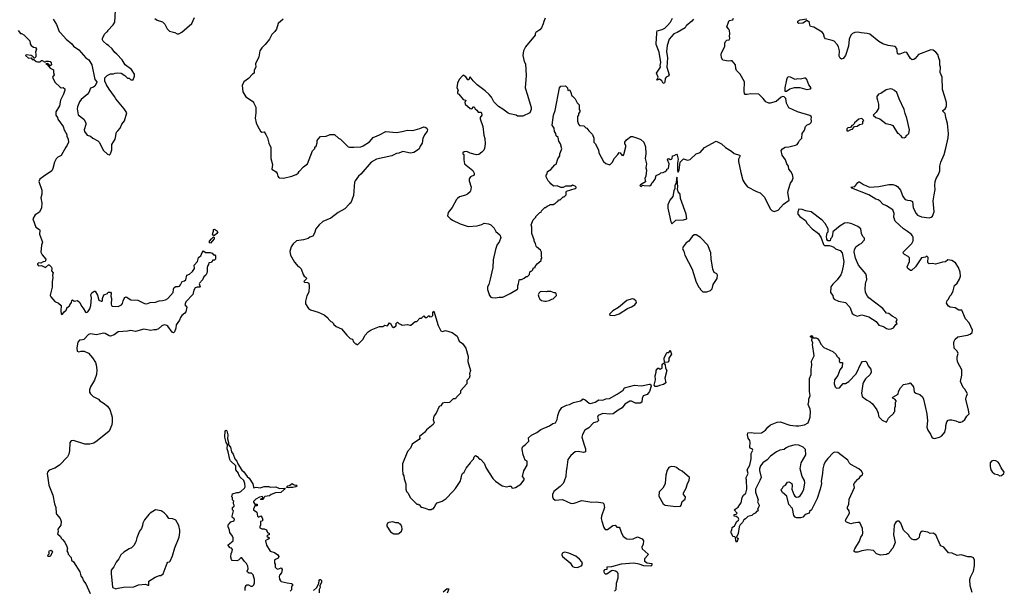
# Model space of a CAD drawing. Extents: x 2323203 to 2567568, y 883585 to 1022917.
# Tile 99 of 256: x 2452003 to 2464703, y 973257 to 980626. Entities that reach past the tile are written whole.
import ezdxf

# ---------------------------------------------------------------- set-up
doc = ezdxf.new("R2010")
doc.units = 0

msp = doc.modelspace()

# ---------------------------------------------------------------- linework, layer by layer
at = {"layer": '0CON10XD'}
for points in [[(2452435, 980632), (2452477, 980563), (2452514, 980475), (2452530, 980455), (2452602, 980375), (2452674, 980315), (2452698, 980285), (2452765, 980238), (2452856, 980135), (2452895, 980109), (2452932, 980045), (2452974, 979855), (2453000, 979825), (2453000, 979815), (2452971, 979769), (2452955, 979756), (2452918, 979742), (2452894, 979685), (2452875, 979660), (2452795, 979595), (2452775, 979565), (2452748, 979502), (2452746, 979475), (2452756, 979396), (2452831, 979341), (2452856, 979295), (2452857, 979273), (2452836, 979206), (2452841, 979181), (2452875, 979133), (2452915, 979123), (2452948, 979095), (2453012, 979062), (2453026, 979045), (2453086, 978936), (2453135, 978888), (2453155, 978882), (2453169, 978891), (2453178, 978905), (2453190, 978945), (2453191, 979015), (2453233, 979085), (2453252, 979175), (2453269, 979191), (2453298, 979225), (2453320, 979275), (2453355, 979320), (2453383, 979423), (2453352, 979475), (2453244, 979604), (2453228, 979635), (2453155, 979730), (2453123, 979783), (2453103, 979833), (2453103, 979877), (2453130, 979905), (2453175, 979928), (2453215, 979928), (2453234, 979936), (2453265, 979940), (2453310, 979935), (2453360, 979905), (2453395, 979870), (2453415, 979870), (2453435, 979850), (2453465, 979850), (2453483, 979897), (2453483, 979923), (2453446, 979985), (2453365, 980042), (2453326, 980106), (2453255, 980182), (2453231, 980201), (2453195, 980250), (2453150, 980295), (2453127, 980307), (2453081, 980351), (2453072, 980365), (2453072, 980385), (2453095, 980440), (2453125, 980470), (2453140, 980475), (2453140, 980485), (2453209, 980561), (2453230, 980595), (2453240, 980745)], [(2453745, 980640), (2453775, 980620), (2453845, 980600), (2453875, 980570), (2453905, 980510), (2453935, 980480), (2454002, 980462), (2454035, 980442), (2454055, 980442), (2454096, 980464), (2454225, 980578), (2454257, 980655)], [(2455403, 980635), (2455336, 980575), (2455316, 980505), (2455296, 980475), (2455257, 980435), (2455224, 980376), (2455170, 980305), (2455125, 980261), (2455102, 980225), (2455086, 980145), (2455046, 980055), (2455051, 980015), (2455026, 979975), (2455028, 979935), (2455005, 979923), (2454955, 979866), (2454893, 979825), (2454871, 979775), (2454883, 979693), (2454919, 979629), (2455018, 979565), (2455018, 979555), (2455050, 979495), (2455051, 979425), (2455041, 979355), (2455054, 979294), (2455074, 979245), (2455107, 979187), (2455125, 979172), (2455156, 979176), (2455180, 979145), (2455199, 979099), (2455215, 979032), (2455242, 978975), (2455244, 978835), (2455262, 978755), (2455257, 978695), (2455313, 978663), (2455325, 978640), (2455332, 978605), (2455343, 978593), (2455355, 978586), (2455405, 978579), (2455515, 978604), (2455571, 978625), (2455595, 978643), (2455606, 978664), (2455665, 978724), (2455716, 978764), (2455778, 978932), (2455808, 978962), (2455812, 978978), (2455827, 978993), (2455842, 979035), (2455842, 979065), (2455852, 979085), (2455885, 979117), (2455956, 979124), (2456008, 979142), (2456062, 979142), (2456115, 979098), (2456142, 979085), (2456238, 978985), (2456255, 978979), (2456315, 978978), (2456405, 978986), (2456435, 978996), (2456515, 979048), (2456564, 979105), (2456612, 979128), (2456645, 979140), (2456725, 979182), (2456865, 979170), (2456935, 979181), (2457005, 979201), (2457075, 979197), (2457165, 979220), (2457215, 979242), (2457235, 979239), (2457256, 979226), (2457263, 979205), (2457261, 979185), (2457229, 979145), (2457204, 979096), (2457195, 979030), (2457170, 978995), (2457155, 978960), (2457135, 978940), (2457085, 978912), (2457045, 978904), (2456945, 978924), (2456895, 978901), (2456865, 978900), (2456805, 978866), (2456605, 978824), (2456537, 978785), (2456405, 978630), (2456374, 978605), (2456330, 978545), (2456323, 978527), (2456308, 978355), (2456275, 978260), (2456255, 978250), (2456195, 978182), (2456110, 978135), (2456016, 978064), (2455915, 978018), (2455865, 977978), (2455824, 977926), (2455805, 977870), (2455785, 977832), (2455745, 977818), (2455725, 977802), (2455665, 977783), (2455575, 977769), (2455529, 977731), (2455504, 977695), (2455486, 977634), (2455494, 977585), (2455547, 977497), (2455595, 977440), (2455605, 977440), (2455635, 977410), (2455658, 977335), (2455672, 977315), (2455700, 977295), (2455702, 977285), (2455697, 977275), (2455667, 977245), (2455676, 977236), (2455715, 977232), (2455732, 977222), (2455737, 977185), (2455732, 977108), (2455708, 977062), (2455688, 976992), (2455690, 976955), (2455730, 976895), (2455755, 976878), (2455855, 976848), (2455930, 976815), (2455976, 976776), (2455987, 976757), (2456015, 976730), (2456030, 976725), (2456050, 976705), (2456050, 976695), (2456084, 976664), (2456156, 976636), (2456221, 976551), (2456265, 976510), (2456295, 976500), (2456310, 976465), (2456335, 976440), (2456345, 976440), (2456355, 976430), (2456365, 976430), (2456435, 976500), (2456455, 976550), (2456500, 976595), (2456538, 976622), (2456645, 976662), (2456687, 976663), (2456715, 976680), (2456747, 976673), (2456775, 976710), (2456788, 976705), (2456808, 976665), (2456825, 976652), (2456858, 976672), (2456860, 976685), (2456853, 976697), (2456875, 976718), (2456892, 976702), (2456925, 976690), (2456935, 976680), (2457005, 976688), (2457035, 976680), (2457047, 976683), (2457105, 976730), (2457125, 976730), (2457165, 976770), (2457185, 976770), (2457215, 976800), (2457235, 976780), (2457255, 976780), (2457275, 976800), (2457285, 976800), (2457295, 976790), (2457318, 976792), (2457330, 976805), (2457332, 976845), (2457345, 976860), (2457402, 976675), (2457435, 976610), (2457455, 976601), (2457495, 976612), (2457580, 976585), (2457628, 976552), (2457645, 976540), (2457672, 976475), (2457716, 976446), (2457759, 976385), (2457788, 976275), (2457784, 976214), (2457816, 976095), (2457806, 976054), (2457810, 976025), (2457802, 975998), (2457770, 975965), (2457770, 975925), (2457690, 975835), (2457690, 975805), (2457632, 975748), (2457625, 975730), (2457595, 975730), (2457547, 975683), (2457515, 975678), (2457485, 975682), (2457455, 975673), (2457435, 975640), (2457415, 975630), (2457374, 975545), (2457344, 975505), (2457337, 975457), (2457348, 975425), (2457335, 975400), (2457250, 975330), (2457224, 975296), (2457162, 975245), (2457160, 975235), (2457168, 975225), (2457156, 975204), (2457095, 975168), (2457067, 975143), (2457042, 975095), (2457005, 975050), (2456941, 974889), (2456939, 974819), (2456947, 974757), (2456958, 974735), (2456962, 974695), (2456982, 974632), (2456983, 974563), (2456993, 974533), (2457015, 974510), (2457025, 974480), (2457045, 974450), (2457125, 974370), (2457145, 974370), (2457152, 974362), (2457165, 974360), (2457170, 974345), (2457185, 974330), (2457235, 974320), (2457275, 974300), (2457315, 974300), (2457322, 974308), (2457335, 974310), (2457355, 974330), (2457365, 974360), (2457390, 974385), (2457452, 974408), (2457505, 974442), (2457592, 974535), (2457626, 974574), (2457685, 974662), (2457699, 974705), (2457705, 974750), (2457713, 974765), (2457736, 974784), (2457762, 974835), (2457820, 974905), (2457825, 974920), (2457855, 974950), (2457865, 974980), (2457883, 974997), (2457906, 974986), (2457935, 974950), (2457945, 974950), (2457995, 974900), (2458020, 974835), (2458105, 974700), (2458140, 974665), (2458228, 974608), (2458285, 974592), (2458315, 974602), (2458342, 974602), (2458352, 974582), (2458365, 974576), (2458400, 974585), (2458465, 974627), (2458510, 974685), (2458512, 974702), (2458490, 974725), (2458505, 974800), (2458550, 974875), (2458547, 974925), (2458525, 974940), (2458498, 975005), (2458483, 975075), (2458483, 975095), (2458492, 975115), (2458529, 975141), (2458570, 975185), (2458568, 975225), (2458605, 975260), (2458674, 975296), (2458725, 975333), (2458838, 975382), (2458879, 975411), (2458915, 975422), (2458937, 975463), (2458946, 975515), (2458963, 975567), (2458995, 975616), (2459055, 975647), (2459095, 975656), (2459148, 975682), (2459237, 975703), (2459258, 975715), (2459265, 975728), (2459297, 975717), (2459347, 975675), (2459365, 975669), (2459425, 975686), (2459475, 975718), (2459525, 975712), (2459565, 975728), (2459612, 975735), (2459711, 975791), (2459785, 975844), (2459805, 975871), (2459933, 975907), (2460023, 975897), (2460125, 975921), (2460138, 975918), (2460148, 975895), (2460127, 975825), (2460115, 975806), (2460095, 975786), (2460045, 975770), (2460032, 975735), (2460027, 975685), (2460008, 975672), (2459945, 975676), (2459895, 975700), (2459875, 975699), (2459809, 975661), (2459775, 975613), (2459723, 975585), (2459660, 975535), (2459615, 975531), (2459525, 975542), (2459465, 975515), (2459458, 975495), (2459468, 975452), (2459450, 975435), (2459405, 975420), (2459344, 975356), (2459294, 975325), (2459262, 975268), (2459256, 975235), (2459285, 975138)], [(2458782, 980645), (2458762, 980605), (2458757, 980573), (2458735, 980520), (2458712, 980495), (2458661, 980459), (2458650, 980445), (2458650, 980425), (2458528, 980275), (2458502, 980225), (2458492, 980165), (2458512, 980085), (2458528, 980055), (2458538, 979905), (2458522, 979745), (2458553, 979653), (2458602, 979492), (2458602, 979465), (2458585, 979422), (2458495, 979382), (2458425, 979382), (2458405, 979392), (2458325, 979410), (2458305, 979418), (2458235, 979472), (2458178, 979505), (2458117, 979567), (2458088, 979625), (2458059, 979659), (2458009, 979709), (2457902, 979785), (2457852, 979835), (2457815, 979888), (2457804, 979876), (2457795, 979850), (2457785, 979850), (2457758, 979888), (2457725, 979908), (2457715, 979902), (2457673, 979855), (2457650, 979805), (2457642, 979745), (2457660, 979715), (2457651, 979689), (2457652, 979675), (2457668, 979665), (2457724, 979594), (2457758, 979585), (2457746, 979555), (2457751, 979535), (2457815, 979478), (2457835, 979473), (2457855, 979500), (2457865, 979500), (2457876, 979476), (2457898, 979458), (2457915, 979432), (2457955, 979430), (2457960, 979425), (2457962, 979395), (2457942, 979365), (2457943, 979347), (2457978, 979245), (2457990, 979135), (2458003, 979093), (2458007, 979023), (2457998, 978962), (2457988, 978942), (2457965, 978917), (2457925, 978887), (2457895, 978880), (2457815, 978902), (2457772, 978922), (2457735, 978920), (2457720, 978905), (2457720, 978895), (2457730, 978885), (2457730, 978815), (2457742, 978765), (2457848, 978678), (2457866, 978645), (2457865, 978620), (2457820, 978595), (2457801, 978569), (2457799, 978545), (2457826, 978465), (2457818, 978412), (2457815, 978402), (2457778, 978372), (2457755, 978360), (2457675, 978340), (2457651, 978319), (2457636, 978304), (2457581, 978199), (2457528, 978135), (2457523, 978095), (2457557, 978057), (2457585, 978038), (2457685, 977988), (2457787, 977957), (2457905, 977962), (2457965, 977982), (2457995, 978000), (2458052, 977992), (2458080, 977975), (2458123, 977933), (2458145, 977890), (2458196, 977846), (2458210, 977815), (2458187, 977755), (2458163, 977725), (2458141, 977659), (2458110, 977525), (2458106, 977424), (2458073, 977275), (2458054, 977205), (2458037, 977175), (2458036, 977144), (2458064, 977064), (2458078, 977045), (2458095, 977039), (2458135, 977034), (2458187, 977043), (2458236, 977044), (2458331, 977089), (2458422, 977145), (2458428, 977155), (2458427, 977195), (2458436, 977215), (2458445, 977268), (2458455, 977273), (2458477, 977273), (2458512, 977288), (2458535, 977310), (2458555, 977310), (2458580, 977335), (2458585, 977370), (2458595, 977380), (2458608, 977382), (2458620, 977395), (2458620, 977405), (2458635, 977420), (2458650, 977425), (2458652, 977438), (2458677, 977473), (2458730, 977515), (2458730, 977535), (2458740, 977545), (2458732, 977575), (2458732, 977622), (2458722, 977652), (2458671, 977691), (2458663, 977703), (2458657, 977737), (2458640, 977765), (2458640, 977785), (2458610, 977865), (2458608, 977945), (2458600, 977975), (2458628, 978042), (2458640, 978055), (2458660, 978075), (2458660, 978085), (2458712, 978138), (2458728, 978142), (2458732, 978158), (2458775, 978200), (2458785, 978200), (2458805, 978220), (2458835, 978230), (2458845, 978240), (2458885, 978240), (2458895, 978250), (2458905, 978250), (2458930, 978275), (2458945, 978280), (2458955, 978300), (2458975, 978300), (2459015, 978340), (2459025, 978340), (2459050, 978365), (2459050, 978405), (2459055, 978410), (2459170, 978445), (2459180, 978455), (2459180, 978465), (2459170, 978475), (2459135, 978488), (2459115, 978478), (2459045, 978478), (2459015, 978458), (2458985, 978458), (2458935, 978482), (2458888, 978478), (2458852, 978505), (2458842, 978525), (2458820, 978545), (2458792, 978595), (2458793, 978617), (2458808, 978635), (2458810, 978665), (2458855, 978693), (2458905, 978752), (2458925, 978760), (2458945, 978830), (2458972, 978868), (2458972, 978895), (2458997, 978957), (2458980, 979025), (2458956, 979056), (2458947, 979105), (2458922, 979125), (2458918, 979155), (2458901, 979181), (2458898, 979225), (2458870, 979265), (2458890, 979395), (2458909, 979455), (2458968, 979745), (2458985, 979768), (2459045, 979770), (2459070, 979745), (2459072, 979712), (2459085, 979720), (2459098, 979718), (2459112, 979688), (2459123, 979643), (2459135, 979640), (2459170, 979605), (2459192, 979552), (2459220, 979525), (2459220, 979465), (2459230, 979455), (2459230, 979435), (2459210, 979415), (2459210, 979395), (2459198, 979375), (2459200, 979315), (2459212, 979275), (2459225, 979260), (2459280, 979255), (2459305, 979230), (2459320, 979225), (2459345, 979190), (2459390, 979145), (2459410, 979095), (2459410, 979045), (2459427, 979027), (2459467, 978947), (2459472, 978905), (2459532, 978795), (2459565, 978770), (2459615, 978750), (2459645, 978780), (2459675, 978840), (2459720, 978885), (2459735, 978910), (2459748, 978908), (2459770, 978875), (2459785, 978873), (2459796, 978884), (2459821, 978985), (2459820, 979005), (2459808, 979025), (2459808, 979045), (2459830, 979075), (2459885, 979117), (2459906, 979116), (2459985, 979092), (2460015, 979078), (2460053, 979043), (2460076, 978986), (2460081, 978895), (2460073, 978835), (2460087, 978765), (2460080, 978715), (2460087, 978685), (2460078, 978605), (2460068, 978575), (2460077, 978533), (2460010, 978495), (2460002, 978485), (2460015, 978474), (2460035, 978490), (2460057, 978483), (2460125, 978482), (2460148, 978495), (2460162, 978525), (2460176, 978534), (2460200, 978565), (2460214, 978616), (2460260, 978635), (2460275, 978650), (2460305, 978652), (2460330, 978665), (2460350, 978685), (2460352, 978698), (2460370, 978705), (2460380, 978765), (2460360, 978815), (2460365, 978828), (2460375, 978832), (2460395, 978822), (2460410, 978825), (2460418, 978835), (2460422, 978868), (2460447, 978873), (2460475, 978888), (2460482, 978875), (2460497, 978825), (2460488, 978775), (2460488, 978678), (2460495, 978658), (2460509, 978681), (2460521, 978785), (2460555, 978822), (2460565, 978828), (2460615, 978810), (2460651, 978819), (2460728, 978895), (2460780, 978910), (2460838, 978975), (2460985, 979058), (2461054, 979024), (2461107, 978977), (2461185, 978930), (2461220, 978900), (2461286, 978876), (2461295, 978868), (2461276, 978825), (2461273, 978795), (2461306, 978655)], [(2460694, 980635), (2460672, 980608), (2460598, 980545), (2460585, 980523), (2460485, 980460), (2460440, 980445), (2460381, 980375), (2460356, 980294), (2460346, 980215), (2460357, 980135), (2460351, 980015), (2460380, 979915), (2460368, 979895), (2460342, 979885), (2460327, 979865), (2460325, 979820), (2460315, 979804), (2460300, 979810), (2460284, 979835), (2460255, 979860), (2460222, 979845), (2460238, 979885), (2460218, 979935), (2460268, 980015), (2460264, 980035), (2460272, 980075), (2460252, 980205), (2460214, 980305), (2460211, 980335), (2460219, 980365), (2460220, 980465), (2460227, 980483), (2460291, 980499), (2460325, 980518), (2460355, 980546), (2460396, 980595), (2460422, 980648)], [(2461306, 978655), (2461330, 978555), (2461355, 978510), (2461389, 978469), (2461505, 978409), (2461555, 978392), (2461608, 978335), (2461684, 978184), (2461705, 978160), (2461735, 978149), (2461785, 978168), (2461854, 978246), (2461930, 978295), (2461913, 978393), (2461918, 978435), (2461945, 978513), (2461968, 978545), (2461978, 978585), (2461971, 978625), (2461950, 978665), (2461924, 978694), (2461921, 978735), (2461898, 978765), (2461880, 978815), (2461838, 978875), (2461826, 978935), (2461842, 978958), (2461875, 978982), (2461925, 978986), (2462010, 979005), (2462030, 979015), (2462049, 979041), (2462060, 979065), (2462092, 979095), (2462098, 979155), (2462125, 979200), (2462140, 979245), (2462161, 979269), (2462195, 979283), (2462211, 979299), (2462218, 979315), (2462212, 979345), (2462218, 979365), (2462212, 979375), (2462195, 979390), (2462035, 979438), (2461925, 979490), (2461895, 979550), (2461885, 979610), (2461865, 979630), (2461847, 979633), (2461826, 979624), (2461762, 979568), (2461685, 979547), (2461665, 979547), (2461628, 979565), (2461595, 979610), (2461536, 979666), (2461435, 979670), (2461385, 979659), (2461362, 979662), (2461351, 979675), (2461347, 979705), (2461351, 979825), (2461295, 979922), (2461249, 979969), (2461240, 979995), (2461237, 980045), (2461195, 980093), (2461175, 980096), (2461145, 980090), (2461073, 980103), (2461056, 980135), (2461050, 980175), (2461055, 980200), (2461083, 980245), (2461097, 980285), (2461097, 980325), (2461106, 980344), (2461125, 980360), (2461155, 980368), (2461161, 980385), (2461157, 980415), (2461163, 980445), (2461160, 980485), (2461151, 980505), (2461123, 980535), (2461144, 980596), (2461154, 980616), (2461200, 980625), (2461210, 980645)], [(2462094, 974515), (2462119, 974565), (2462130, 974645), (2462126, 974675), (2462096, 974725), (2462071, 974825), (2462084, 974905), (2462142, 975005), (2462138, 975075), (2462109, 975105), (2462055, 975131), (2462005, 975137), (2461924, 975116), (2461891, 975099), (2461865, 975074), (2461810, 975065), (2461763, 975047), (2461689, 974991), (2461645, 974943), (2461588, 974905), (2461559, 974865), (2461544, 974826), (2461544, 974806), (2461566, 974715), (2461552, 974675), (2461494, 974565), (2461496, 974525), (2461527, 974425), (2461518, 974398), (2461542, 974355), (2461538, 974335), (2461520, 974305), (2461530, 974295), (2461525, 974280), (2461512, 974278), (2461490, 974255), (2461465, 974242), (2461446, 974224), (2461395, 974212), (2461365, 974180), (2461344, 974166), (2461328, 974135), (2461298, 974105), (2461284, 974075), (2461269, 973991), (2461250, 973945), (2461270, 973925), (2461255, 973880), (2461242, 973895), (2461238, 973938), (2461227, 973947), (2461202, 973952), (2461190, 973985), (2461180, 973995), (2461180, 974025), (2461190, 974035), (2461192, 974068), (2461225, 974088), (2461253, 974145), (2461276, 974164), (2461280, 974175), (2461270, 974195), (2461245, 974210), (2461220, 974215), (2461220, 974235), (2461245, 974240), (2461258, 974255), (2461220, 974295), (2461269, 974331), (2461290, 974365), (2461310, 974385), (2461324, 974456), (2461340, 974485), (2461368, 974512), (2461384, 974564), (2461380, 974685), (2461373, 974695), (2461372, 974715), (2461400, 974765), (2461387, 974815), (2461419, 974875), (2461438, 974955), (2461440, 975025), (2461459, 975065), (2461455, 975078), (2461424, 975094), (2461420, 975105), (2461426, 975165), (2461420, 975190), (2461398, 975222), (2461390, 975265), (2461395, 975290), (2461445, 975297), (2461485, 975286), (2461570, 975290), (2461625, 975327), (2461654, 975366), (2461687, 975395), (2461775, 975429), (2461811, 975431), (2461935, 975390), (2462015, 975381), (2462055, 975381), (2462125, 975396), (2462175, 975421), (2462198, 975495), (2462203, 975565), (2462199, 975595), (2462174, 975655), (2462184, 975694), (2462182, 975725), (2462199, 975775), (2462189, 975825), (2462192, 975992), (2462214, 976045), (2462211, 976115), (2462221, 976165), (2462216, 976215), (2462249, 976285), (2462231, 976431), (2462234, 976455), (2462220, 976485), (2462223, 976513), (2462205, 976530), (2462205, 976540), (2462215, 976548), (2462238, 976518), (2462275, 976517), (2462295, 976508), (2462320, 976475), (2462336, 976435), (2462374, 976394), (2462492, 976342), (2462533, 976303), (2462545, 976280), (2462565, 976260), (2462576, 976236), (2462572, 976215), (2462581, 976201), (2462615, 976200), (2462610, 976145), (2462583, 976105), (2462555, 976032), (2462511, 975975), (2462509, 975925), (2462523, 975883), (2462538, 975868), (2462578, 975872), (2462625, 975928), (2462655, 975930), (2462696, 975954), (2462794, 976055), (2462855, 976192), (2462875, 976212), (2462915, 976218), (2462925, 976208), (2462946, 976156), (2462981, 976111), (2462986, 976076), (2462973, 976045), (2462913, 975987), (2462886, 975945), (2462879, 975925), (2462872, 975865), (2462861, 975805), (2462872, 975762), (2462926, 975716), (2462975, 975693), (2463005, 975664), (2463058, 975588), (2463077, 975547), (2463081, 975511), (2463090, 975495), (2463128, 975455), (2463185, 975428), (2463211, 975479), (2463280, 975545), (2463280, 975555), (2463290, 975565), (2463290, 975615), (2463300, 975635), (2463300, 975685), (2463310, 975695), (2463310, 975705), (2463290, 975725), (2463270, 975735), (2463263, 975743), (2463265, 975750), (2463335, 975790), (2463338, 975825), (2463365, 975872), (2463402, 975915), (2463472, 975928), (2463485, 975938), (2463495, 975932), (2463530, 975885), (2463542, 975822), (2463562, 975802), (2463613, 975785), (2463646, 975756), (2463661, 975725), (2463704, 975535), (2463711, 975445), (2463703, 975365), (2463718, 975325), (2463753, 975275), (2463770, 975235), (2463785, 975220), (2463805, 975218), (2463868, 975235), (2463899, 975251), (2463935, 975300), (2463947, 975355), (2463947, 975385), (2463962, 975435), (2463980, 975455), (2463995, 975460), (2464025, 975458), (2464077, 975447), (2464118, 975428), (2464142, 975428), (2464165, 975438), (2464195, 975462), (2464222, 975508), (2464248, 975535), (2464243, 975585), (2464207, 975725), (2464214, 975765), (2464227, 975795), (2464194, 975854), (2464173, 975875), (2464140, 975955), (2464156, 976034), (2464156, 976105), (2464105, 976200), (2464096, 976236), (2464096, 976274), (2464108, 976315), (2464096, 976346), (2464058, 976385), (2464054, 976455), (2464056, 976476), (2464068, 976502), (2464105, 976530), (2464227, 976553), (2464265, 976566), (2464288, 976585), (2464293, 976615), (2464251, 976711), (2464204, 976765), (2464155, 976877), (2464115, 976877), (2464070, 976905), (2464005, 976913), (2463985, 976928), (2463957, 976967), (2463965, 977000), (2463985, 977018), (2464001, 977055), (2464022, 977078), (2464042, 977125), (2464061, 977195), (2464097, 977223), (2464126, 977274), (2464139, 977315), (2464136, 977366), (2464114, 977424), (2464075, 977488), (2464025, 977517), (2463975, 977527), (2463945, 977501), (2463905, 977497), (2463815, 977470), (2463775, 977478), (2463735, 977473), (2463722, 977482), (2463717, 977497), (2463720, 977555), (2463709, 977569), (2463698, 977572), (2463685, 977560), (2463635, 977552), (2463559, 977435), (2463505, 977388), (2463495, 977388), (2463458, 977415), (2463450, 977435), (2463480, 977505), (2463479, 977549), (2463465, 977568), (2463417, 977593), (2463402, 977605), (2463400, 977625), (2463511, 977735), (2463529, 977771), (2463526, 977816), (2463518, 977835), (2463500, 977855), (2463455, 977893), (2463404, 977925), (2463296, 978025), (2463278, 978075), (2463281, 978125), (2463265, 978171), (2463185, 978222), (2463137, 978245), (2463104, 978284), (2463075, 978300), (2463045, 978308), (2462957, 978365), (2462735, 978452), (2462722, 978465), (2462775, 978473), (2462812, 978525), (2462825, 978532), (2462835, 978532), (2462888, 978498), (2462965, 978464), (2463085, 978470), (2463215, 978500), (2463265, 978496), (2463303, 978483), (2463325, 978470), (2463365, 978426), (2463396, 978345), (2463425, 978306), (2463455, 978294), (2463495, 978293), (2463518, 978278), (2463528, 978195), (2463566, 978125), (2463585, 978104), (2463635, 978079), (2463735, 978067), (2463760, 978075), (2463775, 978090), (2463798, 978145), (2463787, 978285), (2463797, 978365), (2463813, 978435), (2463808, 978485), (2463813, 978535), (2463824, 978576), (2463853, 978625), (2463870, 978675), (2463873, 978733), (2463883, 978785), (2463929, 978885), (2463951, 978965), (2463978, 979102), (2463982, 979155), (2463971, 979285), (2463947, 979365), (2463942, 979415), (2463922, 979432), (2463909, 979445), (2463912, 979455), (2463940, 979475), (2463950, 979490), (2463956, 979515), (2463956, 979555), (2463934, 979645), (2463906, 979725), (2463903, 979883), (2463877, 979945), (2463880, 980015), (2463873, 980037), (2463872, 980102), (2463862, 980115), (2463846, 980175), (2463819, 980205), (2463785, 980231), (2463755, 980236), (2463595, 980176), (2463555, 980126), (2463535, 980112), (2463515, 980109), (2463495, 980123), (2463445, 980203), (2463422, 980208), (2463355, 980179), (2463335, 980180), (2463325, 980190), (2463318, 980255), (2463295, 980279), (2463205, 980291), (2463135, 980315), (2463085, 980345), (2462969, 980439), (2462935, 980450), (2462855, 980457), (2462815, 980465), (2462775, 980460), (2462745, 980446), (2462723, 980425), (2462704, 980376), (2462694, 980285), (2462655, 980162), (2462625, 980123), (2462605, 980118), (2462585, 980130), (2462573, 980155), (2462579, 980225), (2462566, 980275), (2462546, 980306), (2462507, 980347), (2462485, 980359), (2462395, 980381), (2462382, 980395), (2462370, 980445), (2462355, 980465), (2462248, 980528), (2462205, 980540), (2462196, 980555), (2462190, 980590), (2462165, 980610), (2462150, 980610), (2462105, 980580), (2462055, 980578), (2462040, 980585), (2462041, 980609), (2462070, 980625), (2462155, 980638)], [(2451985, 980488), (2452015, 980450), (2452025, 980450), (2452055, 980430), (2452132, 980355), (2452140, 980315), (2452150, 980295), (2452183, 980273), (2452205, 980268), (2452218, 980245), (2452207, 980205), (2452213, 980183), (2452212, 980145), (2452195, 980130), (2452185, 980130), (2452176, 980146), (2452150, 980165), (2452088, 980172), (2452080, 980165), (2452115, 980128), (2452152, 980132), (2452165, 980110), (2452185, 980110), (2452215, 980087), (2452232, 980082), (2452267, 980083), (2452285, 980100), (2452295, 980100), (2452325, 980080), (2452335, 980080), (2452345, 980090), (2452375, 980092), (2452396, 980086), (2452408, 980068), (2452412, 980045), (2452395, 980032), (2452365, 980060), (2452340, 980055), (2452358, 980048), (2452395, 980000), (2452437, 979977), (2452438, 979945), (2452448, 979915), (2452428, 979885), (2452455, 979818), (2452525, 979753), (2452537, 979747), (2452565, 979750), (2452586, 979735), (2452586, 979715), (2452568, 979665), (2452531, 979589), (2452515, 979515), (2452468, 979435), (2452468, 979395), (2452492, 979362), (2452495, 979340), (2452565, 979248), (2452576, 979206), (2452612, 979145), (2452611, 979121), (2452629, 979085), (2452634, 979046), (2452617, 979005), (2452598, 978982), (2452537, 978873), (2452495, 978852), (2452472, 978828), (2452451, 978785), (2452431, 978705), (2452416, 978674), (2452310, 978600), (2452262, 978565), (2452250, 978535), (2452289, 978425), (2452288, 978375), (2452274, 978325), (2452290, 978255), (2452286, 978195), (2452258, 978142), (2452203, 978105), (2452174, 978055), (2452210, 977945), (2452258, 977915), (2452263, 977905), (2452260, 977855), (2452299, 977755), (2452286, 977715), (2452277, 977625), (2452295, 977590), (2452340, 977535), (2452337, 977513), (2452330, 977505), (2452305, 977500), (2452275, 977480), (2452245, 977488), (2452233, 977475), (2452233, 977463), (2452245, 977448), (2452285, 977450), (2452311, 977441), (2452335, 977424), (2452375, 977460), (2452385, 977460), (2452412, 977432), (2452417, 977415), (2452414, 977385), (2452436, 977356), (2452427, 977325), (2452431, 977291), (2452422, 977245), (2452424, 977174), (2452402, 977088), (2452398, 977065), (2452406, 977046), (2452455, 976986), (2452504, 976964), (2452538, 976935), (2452534, 976865), (2452538, 976828), (2452545, 976820), (2452556, 976824), (2452577, 976853), (2452602, 976875), (2452612, 976895), (2452610, 976905), (2452650, 976935), (2452650, 976945), (2452672, 976975), (2452675, 977000), (2452685, 977008), (2452705, 976992), (2452748, 976998), (2452778, 976975), (2452800, 976925), (2452823, 976903), (2452851, 976851), (2452865, 976847), (2452882, 976855), (2452908, 976892), (2452920, 976935), (2452928, 977035), (2452922, 977075), (2452935, 977100), (2452965, 977120), (2452975, 977120), (2453008, 977068), (2453022, 977005), (2453055, 976992), (2453065, 976992), (2453072, 977005), (2453070, 977025), (2453087, 977073), (2453135, 977090), (2453143, 977107), (2453176, 977106), (2453182, 977095), (2453180, 977055), (2453186, 977025), (2453184, 976954), (2453188, 976935), (2453195, 976928), (2453275, 976921), (2453317, 976945), (2453330, 976960), (2453337, 976995), (2453350, 977025), (2453360, 977040), (2453375, 977047), (2453435, 977007), (2453526, 977006), (2453615, 976960), (2453643, 976957), (2453685, 976974), (2453755, 976978), (2453800, 976995), (2453845, 976998), (2453885, 977009), (2453913, 977025), (2453984, 977105), (2453986, 977145), (2453995, 977168), (2454015, 977180), (2454045, 977179), (2454065, 977186), (2454078, 977202), (2454097, 977245), (2454128, 977252), (2454147, 977265), (2454160, 977325), (2454195, 977342), (2454234, 977376), (2454258, 977415), (2454255, 977458), (2454297, 977503), (2454310, 977555), (2454325, 977570), (2454340, 977575), (2454355, 977620), (2454375, 977640), (2454398, 977618), (2454459, 977619), (2454485, 977610), (2454505, 977590), (2454518, 977588), (2454528, 977578), (2454528, 977535), (2454515, 977522), (2454495, 977520), (2454480, 977505), (2454478, 977492), (2454442, 977488), (2454440, 977465), (2454428, 977452), (2454422, 977428), (2454422, 977375), (2454417, 977353), (2454402, 977325), (2454380, 977305), (2454362, 977268), (2454323, 977225), (2454320, 977215), (2454330, 977175), (2454325, 977170), (2454293, 977173), (2454268, 977162), (2454251, 977135), (2454235, 977078), (2454145, 976983), (2454133, 976943), (2454157, 976915), (2454146, 976855), (2454134, 976836), (2454095, 976808), (2454078, 976782), (2454066, 976744), (2454020, 976685), (2454016, 976644), (2453998, 976595), (2453985, 976582), (2453971, 976591), (2453915, 976668), (2453899, 976679), (2453865, 976686), (2453835, 976671), (2453795, 976633), (2453765, 976622), (2453735, 976623), (2453696, 976614), (2453605, 976631), (2453495, 976601), (2453435, 976614), (2453395, 976604), (2453275, 976597), (2453221, 976555), (2453175, 976539), (2453155, 976543), (2453105, 976573), (2453085, 976579), (2452995, 976558), (2452915, 976570), (2452890, 976560), (2452832, 976498), (2452815, 976491), (2452775, 976489), (2452755, 976461), (2452744, 976414), (2452739, 976385), (2452746, 976345), (2452765, 976337), (2452795, 976345), (2452835, 976347), (2452891, 976321), (2452941, 976261), (2452980, 976200), (2452991, 976171), (2452998, 976105), (2452992, 976045), (2452967, 975973), (2452916, 975884), (2452902, 975845), (2452905, 975815), (2452915, 975795), (2452949, 975759), (2453018, 975725), (2453035, 975706), (2453080, 975680), (2453135, 975634), (2453164, 975594), (2453189, 975525), (2453194, 975495), (2453197, 975435), (2453190, 975395), (2453155, 975312), (2453004, 975186), (2452961, 975159), (2452906, 975144), (2452845, 975144), (2452695, 975193), (2452665, 975186), (2452650, 975165), (2452645, 975057), (2452635, 975014), (2452618, 974982), (2452516, 974874), (2452455, 974835), (2452385, 974809), (2452362, 974785), (2452359, 974765), (2452380, 974615), (2452431, 974485), (2452450, 974375), (2452470, 974325), (2452473, 974255), (2452479, 974239), (2452524, 974185), (2452540, 974145), (2452533, 974097), (2452496, 974045), (2452498, 974012), (2452490, 973985), (2452525, 973958), (2452543, 973925), (2452557, 973915), (2452587, 973877), (2452611, 973825), (2452620, 973795), (2452612, 973765), (2452626, 973746), (2452628, 973725), (2452665, 973682), (2452672, 973645), (2452698, 973625), (2452778, 973498), (2452791, 973445), (2452814, 973414), (2452825, 973380), (2452855, 973340), (2452910, 973215)], [(2461895, 979702), (2461935, 979732), (2461995, 979752), (2462065, 979750), (2462155, 979726), (2462205, 979732), (2462212, 979745), (2462184, 979784), (2462158, 979855), (2462145, 979869), (2462125, 979871), (2462075, 979858), (2462035, 979862), (2462005, 979856), (2461945, 979884), (2461915, 979888), (2461904, 979876), (2461895, 979850), (2461874, 979745), (2461873, 979703), (2461895, 979702)], [(2463415, 979100), (2463422, 979108), (2463435, 979110), (2463440, 979135), (2463455, 979140), (2463470, 979155), (2463482, 979205), (2463447, 979355), (2463424, 979414), (2463412, 979465), (2463346, 979606), (2463318, 979685), (2463285, 979712), (2463255, 979728), (2463235, 979732), (2463178, 979722), (2463110, 979675), (2463080, 979665), (2463060, 979635), (2463058, 979615), (2463069, 979589), (2463080, 979535), (2463079, 979481), (2463049, 979431), (2463010, 979395), (2463045, 979363), (2463098, 979348), (2463174, 979284), (2463235, 979272), (2463265, 979258), (2463325, 979160), (2463335, 979160), (2463370, 979125), (2463380, 979105), (2463415, 979100)], [(2462695, 979190), (2462725, 979210), (2462745, 979212), (2462772, 979248), (2462805, 979252), (2462835, 979272), (2462875, 979280), (2462880, 979285), (2462880, 979315), (2462890, 979325), (2462865, 979350), (2462825, 979342), (2462772, 979295), (2462768, 979282), (2462748, 979262), (2462735, 979260), (2462718, 979232), (2462685, 979228), (2462670, 979215), (2462672, 979192), (2462695, 979190)], [(2460415, 977992), (2460465, 978038), (2460565, 978042), (2460610, 978055), (2460600, 978115), (2460528, 978315), (2460522, 978375), (2460498, 978405), (2460486, 978435), (2460492, 978475), (2460486, 978505), (2460485, 978592), (2460475, 978580), (2460469, 978515), (2460452, 978485), (2460452, 978445), (2460440, 978415), (2460426, 978344), (2460388, 978295), (2460363, 978235), (2460364, 978194), (2460380, 978115), (2460404, 978015), (2460415, 977992)], [(2463215, 976630), (2463245, 976632), (2463275, 976648), (2463302, 976688), (2463320, 976705), (2463310, 976725), (2463322, 976755), (2463305, 976772), (2463256, 976796), (2463215, 976830), (2463182, 976835), (2463135, 976898), (2462958, 977035), (2462938, 977055), (2462912, 977105), (2462908, 977155), (2462913, 977205), (2462918, 977242), (2462932, 977265), (2462927, 977315), (2462917, 977345), (2462821, 977455), (2462783, 977545), (2462767, 977627), (2462770, 977655), (2462787, 977693), (2462835, 977727), (2462858, 977735), (2462902, 977785), (2462900, 977805), (2462880, 977825), (2462860, 977865), (2462853, 977925), (2462816, 977956), (2462735, 977991), (2462685, 978004), (2462641, 977999), (2462586, 977964), (2462492, 977888), (2462488, 977845), (2462477, 977813), (2462460, 977795), (2462455, 977770), (2462425, 977770), (2462413, 977793), (2462408, 977825), (2462420, 977875), (2462430, 977885), (2462430, 977925), (2462393, 977995), (2462355, 978038), (2462210, 978145), (2462145, 978158), (2462095, 978177), (2462055, 978180), (2462040, 978145), (2462040, 978115), (2462064, 978084), (2462138, 978035), (2462162, 977995), (2462225, 977927), (2462306, 977866), (2462341, 977811), (2462373, 977725), (2462385, 977712), (2462445, 977712), (2462475, 977702), (2462505, 977688), (2462526, 977666), (2462588, 977645), (2462613, 977615), (2462633, 977505), (2462626, 977444), (2462607, 977365), (2462595, 977332), (2462547, 977265), (2462491, 977209), (2462466, 977175), (2462461, 977105), (2462490, 977065), (2462497, 977035), (2462509, 977019), (2462565, 976991), (2462655, 976973), (2462709, 976915), (2462732, 976858), (2462742, 976832), (2462765, 976813), (2462805, 976798), (2462865, 976813), (2462955, 976789), (2463049, 976729), (2463085, 976682), (2463146, 976666), (2463185, 976640), (2463215, 976630)], [(2454465, 977741), (2454452, 977745), (2454451, 977765), (2454475, 977797), (2454505, 977820), (2454512, 977812), (2454510, 977795), (2454465, 977741)], [(2454515, 977838), (2454505, 977838), (2454490, 977855), (2454504, 977895), (2454502, 977915), (2454515, 977920), (2454542, 977905), (2454560, 977885), (2454546, 977864), (2454515, 977838)], [(2460865, 977112), (2460915, 977130), (2460935, 977150), (2460950, 977205), (2460999, 977285), (2461006, 977326), (2460995, 977343), (2460962, 977362), (2460943, 977405), (2460924, 977536), (2460920, 977615), (2460879, 977715), (2460785, 977812), (2460727, 977847), (2460705, 977848), (2460678, 977825), (2460635, 977767), (2460600, 977745), (2460559, 977691), (2460553, 977665), (2460570, 977635), (2460583, 977585), (2460676, 977406), (2460730, 977235), (2460765, 977170), (2460780, 977155), (2460780, 977145), (2460813, 977113), (2460865, 977112)], [(2458775, 976990), (2458795, 976992), (2458832, 976998), (2458865, 977018), (2458885, 977020), (2458927, 977063), (2458925, 977090), (2458915, 977100), (2458895, 977100), (2458855, 977118), (2458805, 977118), (2458795, 977112), (2458735, 977118), (2458715, 977110), (2458702, 977098), (2458692, 977075), (2458698, 977045), (2458712, 977015), (2458735, 976998), (2458775, 976990)], [(2459675, 976808), (2459695, 976813), (2459735, 976827), (2459844, 976896), (2459895, 976917), (2459938, 976945), (2459958, 976975), (2459955, 976990), (2459925, 977018), (2459905, 977022), (2459835, 977002), (2459725, 976908), (2459655, 976868), (2459610, 976825), (2459615, 976810), (2459675, 976808)], [(2460320, 976200), (2460318, 976255), (2460345, 976321), (2460355, 976330), (2460375, 976330), (2460395, 976360), (2460411, 976305), (2460378, 976255), (2460375, 976220), (2460365, 976203), (2460320, 976200)], [(2460198, 975888), (2460188, 975908), (2460203, 975977), (2460199, 976025), (2460214, 976075), (2460214, 976095), (2460235, 976128), (2460245, 976128), (2460265, 976112), (2460290, 976125), (2460292, 976168), (2460299, 976181), (2460315, 976192), (2460329, 976169), (2460332, 976125), (2460349, 976095), (2460324, 975995), (2460339, 975935), (2460307, 975915), (2460255, 975904), (2460225, 975891), (2460198, 975888)], [(2454910, 973255), (2454910, 973295), (2454920, 973305), (2454922, 973318), (2454933, 973327), (2454955, 973328), (2454983, 973313), (2455005, 973310), (2455015, 973318), (2455024, 973326), (2455031, 973355), (2455033, 973397), (2455015, 973458), (2454995, 973478), (2454965, 973478), (2454940, 973490), (2454938, 973505), (2454950, 973535), (2454945, 973570), (2454928, 973605), (2454901, 973631), (2454870, 973675), (2454854, 973676), (2454824, 973646), (2454805, 973640), (2454744, 973644), (2454734, 973654), (2454727, 973685), (2454730, 973735), (2454740, 973745), (2454750, 973785), (2454735, 973800), (2454720, 973805), (2454690, 973835), (2454690, 973845), (2454758, 973895), (2454758, 973935), (2454750, 973955), (2454713, 974003), (2454710, 974035), (2454690, 974075), (2454690, 974105), (2454706, 974114), (2454725, 974140), (2454768, 974155), (2454772, 974175), (2454766, 974186), (2454753, 974193), (2454745, 974200), (2454743, 974215), (2454760, 974285), (2454748, 974298), (2454748, 974315), (2454750, 974325), (2454770, 974345), (2454770, 974355), (2454760, 974375), (2454760, 974395), (2454767, 974407), (2454750, 974425), (2454747, 974457), (2454740, 974465), (2454750, 974505), (2454805, 974521), (2454829, 974521), (2454857, 974533), (2454904, 974576), (2454910, 974595), (2454908, 974635), (2454892, 974675), (2454847, 974717), (2454828, 974748), (2454825, 974770), (2454790, 974815), (2454793, 974865), (2454721, 974931), (2454712, 974945), (2454694, 975045), (2454680, 975085), (2454682, 975142), (2454667, 975165), (2454648, 975235), (2454654, 975316), (2454665, 975327), (2454676, 975316), (2454687, 975265), (2454684, 975214), (2454698, 975165), (2454698, 975135), (2454721, 975105), (2454734, 975044), (2454758, 975015), (2454776, 974955), (2454806, 974926), (2454815, 974892), (2454870, 974810), (2454896, 974786), (2454935, 974726), (2454965, 974704), (2455012, 974632), (2455018, 974588), (2455025, 974580), (2455055, 974588), (2455105, 974580), (2455155, 974597), (2455215, 974600), (2455235, 974588), (2455305, 974592), (2455353, 974573), (2455428, 974575), (2455415, 974558), (2455370, 974520), (2455304, 974516), (2455245, 974493), (2455225, 974479), (2455165, 974470), (2455150, 974455), (2455145, 974430), (2455115, 974430), (2455110, 974435), (2455138, 974452), (2455137, 974467), (2455095, 974462), (2455050, 974435), (2455020, 974405), (2455018, 974395), (2455035, 974370), (2455065, 974370), (2455068, 974365), (2455065, 974350), (2455035, 974350), (2455017, 974305), (2455020, 974295), (2455062, 974265), (2455070, 974215), (2455085, 974200), (2455115, 974218), (2455132, 974195), (2455138, 974165), (2455125, 974150), (2455110, 974145), (2455110, 974095), (2455100, 974085), (2455102, 974065), (2455125, 974050), (2455155, 974050), (2455185, 974038), (2455192, 974025), (2455190, 974015), (2455205, 974000), (2455220, 973995), (2455220, 973975), (2455205, 973970), (2455192, 973955), (2455220, 973935), (2455220, 973925), (2455205, 973912), (2455183, 973907), (2455172, 973895), (2455185, 973840), (2455232, 973762), (2455290, 973745), (2455334, 973714), (2455346, 973696), (2455336, 973674), (2455302, 973655), (2455290, 973645), (2455288, 973635), (2455288, 973608), (2455300, 973595), (2455300, 973555), (2455315, 973538), (2455331, 973531), (2455375, 973547), (2455387, 973525), (2455380, 973485), (2455353, 973455), (2455350, 973435), (2455353, 973403), (2455365, 973380), (2455375, 973372), (2455455, 973353), (2455507, 973347), (2455520, 973335), (2455520, 973315), (2455510, 973305), (2455510, 973265), (2455490, 973245)], [(2459285, 975138), (2459302, 975085), (2459300, 975045), (2459275, 975036), (2459205, 975049), (2459169, 975045), (2459113, 974997), (2459073, 974947), (2459062, 974845), (2459050, 974795), (2459048, 974725), (2459026, 974665), (2459012, 974638), (2458975, 974596), (2458891, 974535), (2458874, 974495), (2458876, 974466), (2458886, 974445), (2458911, 974421), (2459005, 974432), (2459115, 974379), (2459155, 974383), (2459255, 974416), (2459385, 974396), (2459445, 974401), (2459526, 974386), (2459536, 974376), (2459548, 974328), (2459507, 974215), (2459503, 974183), (2459511, 974149), (2459537, 974067), (2459555, 974042), (2459587, 974043), (2459655, 974094), (2459685, 974097), (2459704, 974074), (2459735, 974072), (2459745, 974062), (2459766, 973995), (2459785, 973958), (2459814, 973934), (2459835, 973924), (2459875, 973918), (2459915, 973924), (2459974, 973946), (2460032, 973922), (2460049, 973895), (2460047, 973855), (2460027, 973815), (2460034, 973795), (2460108, 973725), (2460105, 973710), (2460063, 973665), (2460063, 973635), (2460095, 973613), (2460158, 973605), (2460155, 973580), (2460145, 973571), (2460052, 973572), (2459994, 973594), (2459925, 973607), (2459763, 973597), (2459635, 973561), (2459578, 973555), (2459576, 973525), (2459545, 973522), (2459533, 973505), (2459545, 973477), (2459555, 973469), (2459575, 973470), (2459636, 973514), (2459655, 973519), (2459690, 973510), (2459710, 973495), (2459718, 973475), (2459717, 973413), (2459698, 973345), (2459691, 973265), (2459677, 973245)], [(2464288, 973228), (2464265, 973315), (2464257, 973395), (2464269, 973425), (2464306, 973504), (2464318, 973575), (2464319, 973645), (2464305, 973678), (2464275, 973690), (2464235, 973690), (2464145, 973717), (2464095, 973707), (2464030, 973735), (2463985, 973742), (2463922, 973815), (2463885, 973832), (2463874, 973844), (2463822, 973975), (2463787, 973997), (2463745, 973993), (2463715, 974009), (2463645, 974021), (2463624, 974005), (2463609, 973975), (2463605, 973940), (2463589, 973921), (2463565, 973910), (2463535, 973910), (2463509, 973919), (2463484, 973944), (2463467, 973975), (2463403, 974035), (2463370, 974125), (2463345, 974150), (2463325, 974150), (2463305, 974138), (2463294, 974126), (2463284, 974096), (2463274, 973975), (2463297, 973875), (2463267, 973803), (2463240, 973775), (2463240, 973765), (2463205, 973730), (2463195, 973730), (2463185, 973720), (2463105, 973712), (2463055, 973730), (2463015, 973770), (2462945, 973779), (2462865, 973766), (2462815, 973750), (2462781, 973751), (2462768, 973758), (2462767, 973775), (2462774, 973795), (2462835, 973892), (2462854, 973945), (2462874, 973975), (2462879, 973995), (2462876, 974055), (2462841, 974131), (2462815, 974134), (2462755, 974126), (2462725, 974114), (2462666, 974136), (2462658, 974145), (2462656, 974165), (2462705, 974255), (2462704, 974284), (2462682, 974312), (2462679, 974335), (2462696, 974365), (2462703, 974435), (2462772, 974585), (2462763, 974625), (2462767, 974635), (2462810, 974690), (2462835, 974708), (2462852, 974735), (2462875, 974748), (2462880, 974765), (2462862, 974795), (2462826, 974826), (2462723, 974883), (2462703, 974903), (2462686, 974936), (2462595, 975006), (2462555, 975038), (2462515, 975040), (2462495, 975032), (2462425, 974959), (2462394, 974915), (2462374, 974876), (2462364, 974825), (2462360, 974765), (2462342, 974665), (2462344, 974635), (2462328, 974562), (2462289, 974445), (2462257, 974373), (2462215, 974298), (2462192, 974275), (2462185, 974252), (2462135, 974237), (2462105, 974204), (2462075, 974193), (2462025, 974192), (2462005, 974202), (2461989, 974225), (2461973, 974315), (2461926, 974366), (2461898, 974475), (2461842, 974522), (2461825, 974550), (2461828, 974565), (2461843, 974577), (2461857, 974603), (2461883, 974617), (2461905, 974652), (2461925, 974658), (2461962, 974635), (2461968, 974605), (2461962, 974565), (2461987, 974495), (2462002, 974472), (2462025, 974461), (2462048, 974465), (2462071, 974479), (2462094, 974515)], [(2464645, 974736), (2464665, 974739), (2464697, 974765), (2464703, 974785), (2464661, 974841), (2464635, 974897), (2464625, 974911), (2464595, 974929), (2464565, 974933), (2464536, 974924), (2464523, 974905), (2464520, 974855), (2464530, 974815), (2464546, 974786), (2464575, 974763), (2464615, 974754), (2464645, 974736)], [(2460465, 974338), (2460525, 974343), (2460537, 974355), (2460548, 974405), (2460588, 974435), (2460589, 974465), (2460567, 974495), (2460564, 974515), (2460601, 974575), (2460617, 974635), (2460640, 974675), (2460643, 974713), (2460546, 974796), (2460505, 974818), (2460475, 974842), (2460455, 974852), (2460405, 974858), (2460377, 974843), (2460355, 974810), (2460336, 974744), (2460327, 974635), (2460317, 974605), (2460298, 974575), (2460252, 974528), (2460248, 974475), (2460301, 974375), (2460328, 974355), (2460465, 974338)], [(2455465, 974579), (2455448, 974585), (2455447, 974595), (2455462, 974608), (2455485, 974612), (2455516, 974636), (2455545, 974620), (2455575, 974617), (2455580, 974605), (2455566, 974594), (2455525, 974584), (2455495, 974587), (2455465, 974579)], [(2453245, 973278), (2453275, 973284), (2453343, 973297), (2453475, 973301), (2453535, 973326), (2453625, 973338), (2453655, 973324), (2453670, 973325), (2453670, 973375), (2453750, 973425), (2453805, 973450), (2453825, 973450), (2453855, 973472), (2453905, 973608), (2453915, 973622), (2453935, 973627), (2453943, 973635), (2453975, 973702), (2454004, 973805), (2454058, 973945), (2454070, 974005), (2454070, 974035), (2454054, 974095), (2454015, 974165), (2453978, 974182), (2453928, 974185), (2453900, 974225), (2453867, 974257), (2453828, 974285), (2453754, 974296), (2453685, 974252), (2453668, 974235), (2453615, 974168), (2453590, 974125), (2453586, 974095), (2453574, 974056), (2453550, 974020), (2453514, 973935), (2453500, 973885), (2453477, 973835), (2453444, 973806), (2453413, 973795), (2453345, 973752), (2453308, 973715), (2453280, 973665), (2453248, 973622), (2453218, 973562), (2453184, 973516), (2453181, 973475), (2453200, 973300), (2453205, 973292), (2453245, 973278)], [(2456885, 973988), (2456895, 973992), (2456929, 974021), (2456937, 974045), (2456932, 974082), (2456915, 974110), (2456905, 974110), (2456888, 974128), (2456855, 974128), (2456815, 974140), (2456765, 974132), (2456747, 974123), (2456738, 974105), (2456738, 974085), (2456784, 974014), (2456828, 973988), (2456885, 973988)], [(2452395, 973700), (2452408, 973712), (2452420, 973745), (2452430, 973755), (2452405, 973770), (2452373, 973757), (2452380, 973745), (2452380, 973725), (2452362, 973705), (2452365, 973700), (2452395, 973700)], [(2459195, 973554), (2459251, 973575), (2459264, 973595), (2459256, 973625), (2459225, 973661), (2459175, 973698), (2459085, 973738), (2459035, 973750), (2459001, 973735), (2458996, 973715), (2459004, 973694), (2459102, 973612), (2459135, 973566), (2459156, 973556), (2459195, 973554)], [(2455794, 973256), (2455832, 973288), (2455861, 973345), (2455868, 973385), (2455875, 973397), (2455885, 973397), (2455894, 973384), (2455896, 973364), (2455874, 973316), (2455877, 973295), (2455867, 973267), (2455864, 973224)], [(2457465, 973238), (2457515, 973282), (2457540, 973275), (2457515, 973220)]]:
    msp.add_lwpolyline(points, dxfattribs=at)

doc.saveas('drawing.dxf')
